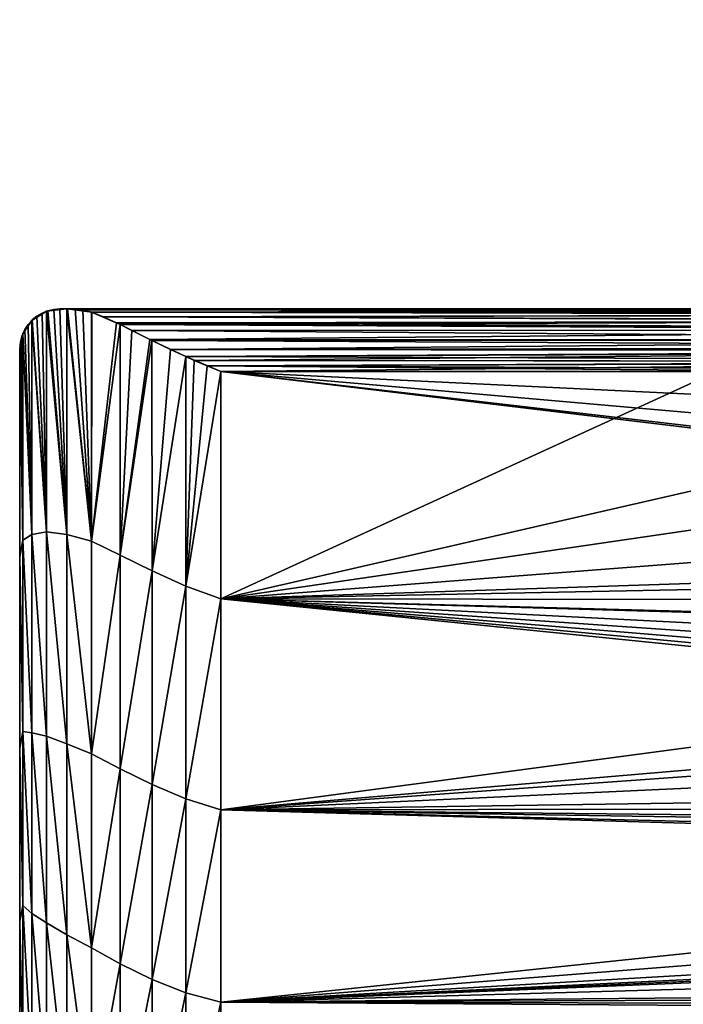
# Model space of a CAD drawing. Header units: metres. Extents: x -102 to 72, y -265 to 72.
# Tile 56 of 256: x -101.5 to -98.2, y -11.46 to -6.56. Entities that reach past the tile are written whole.
import ezdxf

# ---------------------------------------------------------------- set-up
doc = ezdxf.new("R2010")
doc.units = ezdxf.units.M
doc.layers.add('solid_20661094', color=7, linetype='CONTINUOUS')

msp = doc.modelspace()

# ---------------------------------------------------------------- linework, layer by layer
at = {"layer": 'solid_20661094'}
for points in [[(-98.212128, -4.183338, 48.299999), (-98.102005, -6.621749, 48.299999), (-98.716629, -5.516982, 48.299999)], [(-97.979546, -4.735929, 48.299999), (-98.102005, -6.621749, 48.299999), (-98.212128, -4.183338, 48.299999)], [(-98.716629, -5.516982, 48.299999), (-98.108047, -6.612056, 234.818359), (-98.722557, -5.504933, 234.818359)], [(-98.513466, -5.886821, 234.927063), (-98.722557, -5.504933, 234.818359), (-98.108047, -6.612056, 234.818359)], [(-98.716629, -5.516982, 48.299999), (-98.102005, -6.621749, 48.299999), (-98.108047, -6.612056, 234.818359)], [(-98.28437, -5.764368, 235.263214), (-97.667435, -6.793664, 235.263214), (-98.194168, -5.716152, 235.302216)], [(-98.364929, -5.807425, 235.202866), (-97.743385, -6.84441, 235.202866), (-98.28437, -5.764368, 235.263214)], [(-97.743385, -6.84441, 235.202866), (-97.667435, -6.793664, 235.263214), (-98.28437, -5.764368, 235.263214)], [(-98.431969, -5.84326, 235.1241), (-97.806587, -6.886644, 235.1241), (-98.364929, -5.807425, 235.202866)], [(-97.806587, -6.886644, 235.1241), (-97.743385, -6.84441, 235.202866), (-98.364929, -5.807425, 235.202866)], [(-98.482285, -5.870155, 235.03067), (-98.513466, -5.886821, 234.927063), (-97.883423, -6.937983, 234.927063)], [(-98.482285, -5.870155, 235.03067), (-97.854027, -6.918341, 235.03067), (-98.431969, -5.84326, 235.1241)], [(-98.482285, -5.870155, 235.03067), (-97.883423, -6.937983, 234.927063), (-97.854027, -6.918341, 235.03067)], [(-97.854027, -6.918341, 235.03067), (-97.806587, -6.886644, 235.1241), (-98.431969, -5.84326, 235.1241)], [(-97.883423, -6.937983, 234.927063), (-98.513466, -5.886821, 234.927063), (-98.108047, -6.612056, 234.818359)], [(-101.440002, -8.057173, 44.170456), (-101.366394, -8.011342, 44.391727), (-101.437523, -8.054783, 44.180256)], [(-101.366463, -9.1089, 43.587379), (-101.366394, -8.011342, 44.391727), (-101.440002, -8.057173, 44.170456)], [(-101.437523, -8.054783, 44.180256), (-101.366394, -8.011342, 44.391727), (-101.41433, -8.035898, 44.261822)], [(-101.41433, -8.035898, 44.261822), (-101.366394, -8.011342, 44.391727), (-101.388702, -8.020747, 44.336391)], [(-101.388702, -8.020747, 44.336391), (-101.388702, -8.020746, 20.276808), (-101.41433, -8.035899, 20.351385)], [(-101.366463, -9.108901, 21.02582), (-101.41433, -8.035899, 20.351385), (-101.388702, -8.020746, 20.276808)], [(-101.41433, -8.035898, 44.261822), (-101.388702, -8.020747, 44.336391), (-101.41433, -8.035899, 20.351385)], [(-101.366394, -8.011342, 44.391727), (-101.366394, -8.011342, 20.221474), (-101.388702, -8.020746, 20.276808)], [(-101.366463, -9.108901, 21.02582), (-101.388702, -8.020746, 20.276808), (-101.366394, -8.011342, 20.221474)], [(-101.388702, -8.020747, 44.336391), (-101.366394, -8.011342, 44.391727), (-101.388702, -8.020746, 20.276808)], [(-101.266495, -9.122118, 20.853107), (-101.366463, -9.108901, 21.02582), (-101.366394, -8.011342, 20.221474)], [(-101.266495, -9.122118, 43.760094), (-101.366394, -8.011342, 44.391727), (-101.366463, -9.1089, 43.587379)], [(-101.366394, -8.011342, 44.391727), (-101.266472, -8, 44.570213), (-101.360909, -8.009501, 44.404232)], [(-101.266495, -9.122118, 43.760094), (-101.266472, -8, 44.570213), (-101.366394, -8.011342, 44.391727)], [(-101.360909, -8.009501, 44.404232), (-101.360909, -8.009501, 20.208963), (-101.366394, -8.011342, 20.221474)], [(-101.266495, -9.122118, 20.853107), (-101.366394, -8.011342, 20.221474), (-101.360909, -8.009501, 20.208963)], [(-101.366394, -8.011342, 44.391727), (-101.360909, -8.009501, 44.404232), (-101.366394, -8.011342, 20.221474)], [(-101.360909, -8.009501, 44.404232), (-101.266472, -8, 44.570213), (-101.331192, -8.002448, 44.465336)], [(-101.331192, -8.002448, 44.465336), (-101.331192, -8.002447, 20.147861), (-101.360909, -8.009501, 20.208963)], [(-101.266495, -9.122118, 20.853107), (-101.360909, -8.009501, 20.208963), (-101.331192, -8.002447, 20.147861)], [(-101.360909, -8.009501, 44.404232), (-101.331192, -8.002448, 44.465336), (-101.360909, -8.009501, 20.208963)], [(-101.331192, -8.002448, 44.465336), (-101.266472, -8, 44.570213), (-101.300003, -8, 44.519707)], [(-101.331192, -8.002447, 20.147861), (-101.300003, -8, 44.519707), (-101.300003, -8, 20.093493)], [(-101.331192, -8.002448, 44.465336), (-101.300003, -8, 44.519707), (-101.331192, -8.002447, 20.147861)], [(-101.266495, -9.122118, 20.853107), (-101.331192, -8.002447, 20.147861), (-101.300003, -8, 20.093493)], [(-101.300003, -8, 20.093493), (-94.928734, -8, 31.972004), (-94.289558, -8, 19.985886)], [(-101.266472, -8, 20.042986), (-101.300003, -8, 20.093493), (-94.289558, -8, 19.985886)], [(-101.300003, -8, 44.519707), (-101.266472, -8, 44.570213), (-94.928734, -8, 31.972004)], [(-101.300003, -8, 20.093493), (-101.300003, -8, 44.519707), (-94.928734, -8, 31.972004)], [(-101.266495, -9.122118, 20.853107), (-101.300003, -8, 20.093493), (-101.266472, -8, 20.042986)], [(-101.143188, -9.156021, 43.890789), (-101.266472, -8, 44.570213), (-101.266495, -9.122118, 43.760094)], [(-101.143188, -9.156021, 20.722414), (-101.266495, -9.122118, 20.853107), (-101.266472, -8, 20.042986)], [(-101.262939, -8, 20.037981), (-101.266472, -8, 20.042986), (-94.289558, -8, 19.985886)], [(-101.266472, -8, 44.570213), (-101.262939, -8, 44.575218), (-94.928734, -8, 31.972004)], [(-101.140938, -8.017202, 44.708462), (-101.262939, -8, 44.575218), (-101.266472, -8, 44.570213)], [(-101.143188, -9.156021, 43.890789), (-101.140938, -8.017202, 44.708462), (-101.266472, -8, 44.570213)], [(-101.143188, -9.156021, 20.722414), (-101.266472, -8, 20.042986), (-101.262939, -8, 20.037981)], [(-101.262939, -8, 20.037981), (-97.756622, -8, 19.985886), (-101.223686, -8, 19.985886)], [(-101.143188, -9.156021, 20.722414), (-101.262939, -8, 20.037981), (-101.223686, -8, 19.985886)], [(-101.262939, -8, 20.037981), (-94.289558, -8, 19.985886), (-97.756622, -8, 19.985886)], [(-101.262939, -8, 44.575218), (-101.223686, -8, 44.627316), (-94.928734, -8, 31.972004)], [(-101.140938, -8.017202, 44.708462), (-101.223686, -8, 44.627316), (-101.262939, -8, 44.575218)], [(-94.289597, -8.001808, 19.959055), (-101.223686, -8, 19.985886), (-97.756622, -8, 19.985886)], [(-101.186882, -8.00423, 19.944967), (-101.223686, -8, 19.985886), (-94.289597, -8.001808, 19.959055)], [(-101.143188, -9.156021, 20.722414), (-101.223686, -8, 19.985886), (-101.186882, -8.00423, 19.944967)], [(-101.223686, -8, 44.627316), (-98.397942, -8, 44.627316), (-94.928734, -8, 31.972004)], [(-101.186882, -8.00423, 44.668232), (-98.397942, -8, 44.627316), (-101.223686, -8, 44.627316)], [(-101.186882, -8.00423, 44.668232), (-101.223686, -8, 44.627316), (-101.140938, -8.017202, 44.708462)], [(-101.186882, -8.00423, 44.668232), (-95.572205, -8, 44.627316), (-98.397942, -8, 44.627316)], [(-101.186882, -8.00423, 44.668232), (-95.572227, -8.007233, 44.680614), (-95.572205, -8, 44.627316)], [(-101.186882, -8.00423, 19.944967), (-94.289597, -8.001808, 19.959055), (-94.289597, -8.007198, 19.932711)], [(-101.186882, -8.00423, 44.668232), (-101.140938, -8.017202, 44.708462), (-95.572227, -8.007233, 44.680614)], [(-101.186882, -8.00423, 19.944967), (-94.289597, -8.007198, 19.932711), (-94.289597, -8.016073, 19.90733)], [(-101.143356, -8.016382, 19.90661), (-101.186882, -8.00423, 19.944967), (-94.289597, -8.016073, 19.90733)], [(-101.143188, -9.156021, 20.722414), (-101.186882, -8.00423, 19.944967), (-101.143356, -8.016382, 19.90661)], [(-101.143356, -8.016382, 19.90661), (-94.289597, -8.016073, 19.90733), (-94.289597, -8.028298, 19.883327)], [(-101.085197, -8.03898, 19.867258), (-101.143356, -8.016382, 19.90661), (-94.289597, -8.028298, 19.883327)], [(-101.001007, -8.077914, 19.827473), (-101.143356, -8.016382, 19.90661), (-101.019135, -8.069166, 19.834618)], [(-101.143188, -9.156021, 20.722414), (-101.143356, -8.016382, 19.90661), (-101.001007, -8.077914, 19.827473)], [(-101.019135, -8.069166, 19.834618), (-101.143356, -8.016382, 19.90661), (-101.085197, -8.03898, 19.867258)], [(-101.143188, -9.156021, 43.890789), (-101.019135, -8.069166, 44.778584), (-101.140938, -8.017202, 44.708462)], [(-101.140938, -8.017202, 44.708462), (-95.572227, -8.028407, 44.730057), (-95.572227, -8.007233, 44.680614)], [(-101.140938, -8.017202, 44.708462), (-101.085197, -8.03898, 44.745945), (-95.572227, -8.028407, 44.730057)], [(-101.140938, -8.017202, 44.708462), (-101.019135, -8.069166, 44.778584), (-101.085197, -8.03898, 44.745945)], [(-101.085197, -8.03898, 19.867258), (-94.289597, -8.028298, 19.883327), (-94.289597, -8.061872, 19.841246)], [(-101.085197, -8.03898, 44.745945), (-95.572227, -8.061993, 44.772072), (-95.572227, -8.028407, 44.730057)], [(-98.397942, -8, 44.627316), (-95.572205, -8, 44.627316), (-94.928734, -8, 31.972004)], [(-101.484962, -8.123909, 43.919949), (-101.440002, -8.057173, 44.170456), (-101.474945, -8.103076, 43.994953)], [(-101.440048, -9.121881, 43.372612), (-101.440002, -8.057173, 44.170456), (-101.484962, -8.123909, 43.919949)], [(-101.474945, -8.103076, 43.994953), (-101.440002, -8.057173, 44.170456), (-101.457886, -8.07723, 44.091404)], [(-101.474945, -8.103076, 43.994953), (-101.457886, -8.07723, 44.091404), (-101.457886, -8.077233, 20.521809)], [(-101.474945, -8.103076, 43.994953), (-101.457886, -8.077233, 20.521809), (-101.474945, -8.10308, 20.618263)], [(-101.440048, -9.121881, 21.240589), (-101.474945, -8.10308, 20.618263), (-101.457886, -8.077233, 20.521809)], [(-101.440002, -8.057173, 44.170456), (-101.440002, -8.057173, 20.442745), (-101.457886, -8.077233, 20.521809)], [(-101.440048, -9.121881, 21.240589), (-101.457886, -8.077233, 20.521809), (-101.440002, -8.057173, 20.442745)], [(-101.457886, -8.07723, 44.091404), (-101.440002, -8.057173, 44.170456), (-101.457886, -8.077233, 20.521809)], [(-101.366463, -9.108901, 21.02582), (-101.440048, -9.121881, 21.240589), (-101.440002, -8.057173, 20.442745)], [(-101.366463, -9.1089, 43.587379), (-101.440002, -8.057173, 44.170456), (-101.440048, -9.121881, 43.372612)], [(-101.437523, -8.054783, 44.180256), (-101.437523, -8.054785, 20.432953), (-101.440002, -8.057173, 20.442745)], [(-101.440002, -8.057173, 44.170456), (-101.437523, -8.054783, 44.180256), (-101.440002, -8.057173, 20.442745)], [(-101.366463, -9.108901, 21.02582), (-101.440002, -8.057173, 20.442745), (-101.437523, -8.054785, 20.432953)], [(-101.437523, -8.054783, 44.180256), (-101.41433, -8.035898, 44.261822), (-101.41433, -8.035899, 20.351385)], [(-101.437523, -8.054783, 44.180256), (-101.41433, -8.035899, 20.351385), (-101.437523, -8.054785, 20.432953)], [(-101.366463, -9.108901, 21.02582), (-101.437523, -8.054785, 20.432953), (-101.41433, -8.035899, 20.351385)], [(-101.143188, -9.156021, 43.890789), (-101.001007, -8.077914, 44.785728), (-101.019135, -8.069166, 44.778584)], [(-101.000305, -9.224839, 43.964039), (-101.001007, -8.077914, 44.785728), (-101.143188, -9.156021, 43.890789)], [(-101.000305, -9.224839, 20.649162), (-101.143188, -9.156021, 20.722414), (-101.001007, -8.077914, 19.827473)], [(-101.085197, -8.03898, 44.745945), (-101.019135, -8.069166, 44.778584), (-95.572227, -8.061993, 44.772072)], [(-101.019135, -8.069166, 19.834618), (-101.085197, -8.03898, 19.867258), (-94.289597, -8.061872, 19.841246)], [(-101.019135, -8.069166, 19.834618), (-94.289597, -8.061872, 19.841246), (-94.289597, -8.105444, 19.80965)], [(-101.019135, -8.069166, 44.778584), (-101.001007, -8.077914, 44.785728), (-95.572227, -8.061993, 44.772072)], [(-101.001007, -8.077914, 19.827473), (-101.019135, -8.069166, 19.834618), (-94.289597, -8.105444, 19.80965)], [(-101.001007, -8.077914, 44.785728), (-95.572227, -8.10556, 44.803612), (-95.572227, -8.061993, 44.772072)], [(-101.001007, -8.077914, 44.785728), (-100.942001, -8.107107, 44.804432), (-95.572227, -8.10556, 44.803612)], [(-101.000305, -9.224839, 43.964039), (-100.942001, -8.107107, 44.804432), (-101.001007, -8.077914, 44.785728)], [(-100.942001, -8.107107, 19.808767), (-101.001007, -8.077914, 19.827473), (-94.289597, -8.105444, 19.80965)], [(-100.852859, -8.151885, 19.791759), (-101.001007, -8.077914, 19.827473), (-100.942001, -8.107107, 19.808767)], [(-100.842644, -8.156994, 19.790565), (-101.001007, -8.077914, 19.827473), (-100.852859, -8.151885, 19.791759)], [(-101.000305, -9.224839, 20.649162), (-101.001007, -8.077914, 19.827473), (-100.842644, -8.156994, 19.790565)], [(-101.496864, -8.16471, 43.776726), (-101.5, -8.2, 43.653847), (-101.484962, -8.123909, 43.919949)], [(-101.485016, -9.151032, 43.128651), (-101.484962, -8.123909, 43.919949), (-101.5, -8.2, 43.653847)], [(-101.496864, -8.16471, 43.776726), (-101.484962, -8.123909, 43.919949), (-101.488174, -8.132252, 43.890301)], [(-101.484962, -8.123909, 43.919949), (-101.484962, -8.123909, 20.693254), (-101.488174, -8.132255, 20.722914)], [(-101.485016, -9.151032, 21.484549), (-101.488174, -8.132255, 20.722914), (-101.484962, -8.123909, 20.693254)], [(-101.488174, -8.132252, 43.890301), (-101.484962, -8.123909, 43.919949), (-101.488174, -8.132255, 20.722914)], [(-101.440048, -9.121881, 21.240589), (-101.485016, -9.151032, 21.484549), (-101.484962, -8.123909, 20.693254)], [(-101.440048, -9.121881, 43.372612), (-101.484962, -8.123909, 43.919949), (-101.485016, -9.151032, 43.128651)], [(-101.474945, -8.103076, 43.994953), (-101.474945, -8.10308, 20.618263), (-101.484962, -8.123909, 20.693254)], [(-101.484962, -8.123909, 43.919949), (-101.474945, -8.103076, 43.994953), (-101.484962, -8.123909, 20.693254)], [(-101.440048, -9.121881, 21.240589), (-101.484962, -8.123909, 20.693254), (-101.474945, -8.10308, 20.618263)], [(-101.000305, -9.224839, 43.964039), (-100.852859, -8.151885, 44.821442), (-100.942001, -8.107107, 44.804432)], [(-100.942001, -8.107107, 19.808767), (-94.289597, -8.105444, 19.80965), (-94.289597, -8.155856, 19.790819)], [(-100.942001, -8.107107, 44.804432), (-100.852859, -8.151885, 44.821442), (-95.572227, -8.10556, 44.803612)], [(-100.852859, -8.151885, 19.791759), (-100.942001, -8.107107, 19.808767), (-94.289597, -8.155856, 19.790819)], [(-100.852859, -8.151885, 44.821442), (-95.572227, -8.155957, 44.822407), (-95.572227, -8.10556, 44.803612)], [(-101.496864, -8.16471, 43.776726), (-101.5, -8.2, 20.959354), (-101.5, -8.2, 43.653847)], [(-101.496864, -8.16471, 43.776726), (-101.496864, -8.164712, 20.836483), (-101.5, -8.2, 20.959354)], [(-101.485016, -9.151032, 21.484549), (-101.5, -8.2, 20.959354), (-101.496864, -8.164712, 20.836483)], [(-101.496864, -8.16471, 43.776726), (-101.488174, -8.132252, 43.890301), (-101.488174, -8.132255, 20.722914)], [(-101.496864, -8.16471, 43.776726), (-101.488174, -8.132255, 20.722914), (-101.496864, -8.164712, 20.836483)], [(-101.485016, -9.151032, 21.484549), (-101.496864, -8.164712, 20.836483), (-101.488174, -8.132255, 20.722914)], [(-101.000305, -9.224839, 43.964039), (-100.842644, -8.156994, 44.822636), (-100.852859, -8.151885, 44.821442)], [(-100.842186, -9.303126, 43.996101), (-100.842644, -8.156994, 44.822636), (-101.000305, -9.224839, 43.964039)], [(-100.842186, -9.303126, 20.617098), (-101.000305, -9.224839, 20.649162), (-100.842644, -8.156994, 19.790565)], [(-100.852859, -8.151885, 44.821442), (-100.842644, -8.156994, 44.822636), (-95.572227, -8.155957, 44.822407)], [(-100.842644, -8.156994, 19.790565), (-100.852859, -8.151885, 19.791759), (-94.289597, -8.155856, 19.790819)], [(-100.842644, -8.156994, 19.790565), (-94.289597, -8.155856, 19.790819), (-94.289597, -8.19013, 19.786131)], [(-100.842644, -8.156994, 44.822636), (-100.750557, -8.2022, 44.827301), (-95.572227, -8.155957, 44.822407)], [(-100.842186, -9.303126, 43.996101), (-100.750557, -8.2022, 44.827301), (-100.842644, -8.156994, 44.822636)], [(-100.750557, -8.2022, 19.785898), (-100.842644, -8.156994, 19.790565), (-94.289597, -8.19013, 19.786131)], [(-100.67514, -8.237533, 19.78944), (-100.842644, -8.156994, 19.790565), (-100.750557, -8.2022, 19.785898)], [(-100.842186, -9.303126, 20.617098), (-100.842644, -8.156994, 19.790565), (-100.67514, -8.237533, 19.78944)], [(-100.750557, -8.2022, 44.827301), (-95.572227, -8.20954, 44.827087), (-95.572227, -8.155957, 44.822407)], [(-101.5, -8.2, 20.959354), (-101.5, -9.233183, 42.83028), (-101.5, -8.2, 43.653847)], [(-101.485016, -9.151032, 43.128651), (-101.5, -8.2, 43.653847), (-101.5, -9.233183, 42.83028)], [(-101.5, -8.2, 20.959354), (-101.5, -10.185477, 41.911587), (-101.5, -9.233183, 42.83028)], [(-101.5, -8.2, 20.959354), (-101.5, -11.046679, 40.907223), (-101.5, -10.185477, 41.911587)], [(-101.5, -8.2, 20.959354), (-101.5, -11.80914, 39.826187), (-101.5, -11.046679, 40.907223)], [(-101.5, -8.2, 20.959354), (-101.5, -12.466084, 38.678146), (-101.5, -11.80914, 39.826187)], [(-101.5, -8.2, 20.959354), (-101.5, -13.01175, 37.473232), (-101.5, -12.466084, 38.678146)], [(-101.5, -8.2, 20.959354), (-101.5, -13.441212, 36.22242), (-101.5, -13.01175, 37.473232)], [(-101.5, -8.2, 20.959354), (-101.5, -13.750669, 34.937023), (-101.5, -13.441212, 36.22242)], [(-101.5, -8.2, 20.959354), (-101.5, -13.937471, 33.628239), (-101.5, -13.750669, 34.937023)], [(-101.5, -8.2, 20.959354), (-101.5, -13.99999, 32.307457), (-101.5, -13.937471, 33.628239)], [(-101.5, -8.2, 20.959354), (-101.5, -13.937622, 30.986555), (-101.5, -13.99999, 32.307457)], [(-101.5, -8.2, 20.959354), (-101.5, -13.750911, 29.677448), (-101.5, -13.937622, 30.986555)], [(-101.5, -8.2, 20.959354), (-101.5, -13.441455, 28.391615), (-101.5, -13.750911, 29.677448)], [(-101.5, -8.2, 20.959354), (-101.5, -13.011912, 27.140381), (-101.5, -13.441455, 28.391615)], [(-101.5, -8.2, 20.959354), (-101.5, -12.466139, 25.935163), (-101.5, -13.011912, 27.140381)], [(-101.5, -8.2, 20.959354), (-101.5, -11.809119, 24.78698), (-101.5, -12.466139, 25.935163)], [(-101.5, -8.2, 20.959354), (-101.5, -11.046638, 23.705925), (-101.5, -11.809119, 24.78698)], [(-101.5, -8.2, 20.959354), (-101.5, -10.185441, 22.701574), (-101.5, -11.046638, 23.705925)], [(-101.5, -8.2, 20.959354), (-101.5, -9.233149, 21.78289), (-101.5, -10.185441, 22.701574)], [(-101.485016, -9.151032, 21.484549), (-101.5, -9.233149, 21.78289), (-101.5, -8.2, 20.959354)], [(-100.842186, -9.303126, 43.996101), (-100.67514, -8.237533, 44.823761), (-100.750557, -8.2022, 44.827301)], [(-100.750557, -8.2022, 19.785898), (-94.289597, -8.19013, 19.786131), (-94.289597, -8.209471, 19.78611)], [(-100.750557, -8.2022, 44.827301), (-100.67514, -8.237533, 44.823761), (-95.572227, -8.20954, 44.827087)], [(-100.67514, -8.237533, 19.78944), (-100.750557, -8.2022, 19.785898), (-94.289597, -8.209471, 19.78611)], [(-100.67514, -8.237533, 19.78944), (-94.289597, -8.209471, 19.78611), (-94.289597, -8.262404, 19.795872)], [(-100.67514, -8.237533, 44.823761), (-100.633591, -8.256176, 44.819263), (-95.572227, -8.20954, 44.827087)], [(-100.633591, -8.256176, 44.819263), (-95.572227, -8.262433, 44.817322), (-95.572227, -8.20954, 44.827087)], [(-100.673645, -9.379012, 43.993286), (-100.67514, -8.237533, 44.823761), (-100.842186, -9.303126, 43.996101)], [(-100.673645, -9.379012, 20.619917), (-100.842186, -9.303126, 20.617098), (-100.67514, -8.237533, 19.78944)], [(-100.568878, -8.283804, 19.804291), (-100.5, -8.310811, 19.819391), (-100.67514, -8.237533, 19.78944)], [(-100.673645, -9.379012, 20.619917), (-100.67514, -8.237533, 19.78944), (-100.5, -8.310811, 19.819391)], [(-100.673645, -9.379012, 43.993286), (-100.633591, -8.256176, 44.819263), (-100.67514, -8.237533, 44.823761)], [(-100.633591, -8.256176, 19.793938), (-100.67514, -8.237533, 19.78944), (-94.289597, -8.262404, 19.795872)], [(-100.568878, -8.283804, 19.804291), (-100.67514, -8.237533, 19.78944), (-100.633591, -8.256176, 19.793938)], [(-100.673645, -9.379012, 43.993286), (-100.568878, -8.283804, 44.80891), (-100.633591, -8.256176, 44.819263)], [(-100.633591, -8.256176, 44.819263), (-100.568878, -8.283804, 44.80891), (-95.572227, -8.262433, 44.817322)], [(-100.568878, -8.283804, 19.804291), (-100.633591, -8.256176, 19.793938), (-94.289597, -8.262404, 19.795872)], [(-100.568878, -8.283804, 19.804291), (-94.289597, -8.262404, 19.795872), (-94.288673, -8.310811, 19.819391)], [(-100.568878, -8.283804, 44.80891), (-100.5, -8.310811, 44.793812), (-95.572227, -8.262433, 44.817322)], [(-95.572227, -8.262433, 44.817322), (-100.5, -8.310811, 44.793812), (-98.035591, -8.310811, 44.793812)], [(-100.673645, -9.379012, 43.993286), (-100.5, -8.310811, 44.793812), (-100.568878, -8.283804, 44.80891)], [(-100.673645, -9.379012, 20.619917), (-100.5, -8.310811, 19.819391), (-100.5, -9.442384, 20.651499)], [(-100.673645, -9.379012, 43.993286), (-100.5, -9.442384, 43.9617), (-100.5, -8.310811, 44.793812)], [(-100.568878, -8.283804, 19.804291), (-94.288673, -8.310811, 19.819391), (-97.394371, -8.310811, 19.819391)], [(-100.568878, -8.283804, 19.804291), (-97.394371, -8.310811, 19.819391), (-100.5, -8.310811, 19.819391)], [(-100.5, -8.310811, 19.819391), (-93.159004, -9.164472, 20.431734), (-93.104233, -9.200106, 20.45932)], [(-100.5, -9.442384, 20.651499), (-100.5, -8.310811, 19.819391), (-93.104233, -9.200106, 20.45932)], [(-100.5, -8.310811, 19.819391), (-93.508949, -8.925162, 20.250835), (-93.159004, -9.164472, 20.431734)], [(-100.5, -8.310811, 19.819391), (-93.903404, -8.629152, 20.037218), (-93.508949, -8.925162, 20.250835)], [(-100.5, -8.310811, 19.819391), (-97.394371, -8.310811, 19.819391), (-93.903404, -8.629152, 20.037218)], [(-98.035591, -8.310811, 44.793812), (-100.5, -8.310811, 44.793812), (-100.5, -9.442384, 43.9617)], [(-95.571106, -8.310811, 44.793812), (-98.035591, -8.310811, 44.793812), (-100.5, -9.442384, 43.9617)], [(-95.187943, -8.665428, 44.550388), (-95.571106, -8.310811, 44.793812), (-100.5, -9.442384, 43.9617)], [(-94.789139, -9.001588, 44.305408), (-95.187943, -8.665428, 44.550388), (-100.5, -9.442384, 43.9617)], [(-94.373535, -9.320647, 44.059284), (-94.789139, -9.001588, 44.305408), (-100.5, -9.442384, 43.9617)], [(-101.485016, -10.101188, 42.247635), (-101.485016, -9.151032, 43.128651), (-101.5, -9.233183, 42.83028)], [(-101.485016, -9.151032, 21.484549), (-101.485016, -10.101189, 22.365564), (-101.5, -9.233149, 21.78289)], [(-101.440048, -10.107874, 42.479908), (-101.440048, -9.121881, 43.372612), (-101.485016, -9.151032, 43.128651)], [(-101.440048, -9.121881, 21.240589), (-101.440048, -10.107874, 22.133293), (-101.485016, -9.151032, 21.484549)], [(-101.440048, -10.107874, 42.479908), (-101.485016, -9.151032, 43.128651), (-101.485016, -10.101188, 42.247635)], [(-101.440048, -10.107874, 22.133293), (-101.485016, -10.101189, 22.365564), (-101.485016, -9.151032, 21.484549)], [(-101.366463, -10.125899, 42.684185), (-101.366463, -9.1089, 43.587379), (-101.440048, -9.121881, 43.372612)], [(-101.366463, -9.108901, 21.02582), (-101.366463, -10.125899, 21.929018), (-101.440048, -9.121881, 21.240589)], [(-101.366463, -10.125899, 42.684185), (-101.440048, -9.121881, 43.372612), (-101.440048, -10.107874, 42.479908)], [(-101.366463, -10.125899, 21.929018), (-101.440048, -10.107874, 22.133293), (-101.440048, -9.121881, 21.240589)], [(-101.266495, -10.162689, 42.847725), (-101.366463, -9.1089, 43.587379), (-101.366463, -10.125899, 42.684185)], [(-101.266495, -10.162689, 42.847725), (-101.266495, -9.122118, 43.760094), (-101.366463, -9.1089, 43.587379)], [(-101.266495, -10.162689, 21.765476), (-101.366463, -10.125899, 21.929018), (-101.366463, -9.108901, 21.02582)], [(-101.266495, -9.122118, 20.853107), (-101.266495, -10.162689, 21.765476), (-101.366463, -9.108901, 21.02582)], [(-101.143188, -10.212954, 42.970638), (-101.266495, -9.122118, 43.760094), (-101.266495, -10.162689, 42.847725)], [(-101.143188, -10.212954, 42.970638), (-101.143188, -9.156021, 43.890789), (-101.266495, -9.122118, 43.760094)], [(-101.143188, -10.212954, 21.642563), (-101.266495, -10.162689, 21.765476), (-101.266495, -9.122118, 20.853107)], [(-101.143188, -9.156021, 20.722414), (-101.143188, -10.212954, 21.642563), (-101.266495, -9.122118, 20.853107)], [(-101.000305, -9.224839, 43.964039), (-101.143188, -9.156021, 43.890789), (-101.143188, -10.212954, 42.970638)], [(-101.000305, -9.224839, 20.649162), (-101.143188, -10.212954, 21.642563), (-101.143188, -9.156021, 20.722414)], [(-100.5, -9.442384, 20.651499), (-93.104233, -9.200106, 20.45932), (-92.69503, -9.451649, 20.659012)], [(-101.485016, -10.101189, 22.365564), (-101.5, -10.185441, 22.701574), (-101.5, -9.233149, 21.78289)], [(-101.485016, -10.101188, 42.247635), (-101.5, -9.233183, 42.83028), (-101.5, -10.185477, 41.911587)], [(-101.000305, -10.287755, 43.037659), (-101.000305, -9.224839, 43.964039), (-101.143188, -10.212954, 42.970638)], [(-101.000305, -9.224839, 20.649162), (-101.000305, -10.287755, 21.575542), (-101.143188, -10.212954, 21.642563)], [(-100.842186, -9.303126, 43.996101), (-101.000305, -9.224839, 43.964039), (-101.000305, -10.287755, 43.037659)], [(-100.842186, -9.303126, 20.617098), (-101.000305, -10.287755, 21.575542), (-101.000305, -9.224839, 20.649162)], [(-100.842186, -10.365582, 43.065193), (-100.842186, -9.303126, 43.996101), (-101.000305, -10.287755, 43.037659)], [(-100.842186, -9.303126, 20.617098), (-100.842186, -10.365582, 21.548008), (-101.000305, -10.287755, 21.575542)], [(-100.673645, -9.379012, 43.993286), (-100.842186, -9.303126, 43.996101), (-100.842186, -10.365582, 43.065193)], [(-100.673645, -9.379012, 20.619917), (-100.842186, -10.365582, 21.548008), (-100.842186, -9.303126, 20.617098)], [(-93.947151, -9.618311, 43.816948), (-94.373535, -9.320647, 44.059284), (-100.5, -9.442384, 43.9617)], [(-100.673645, -10.436246, 43.059704), (-100.673645, -9.379012, 43.993286), (-100.842186, -10.365582, 43.065193)], [(-100.673645, -9.379012, 20.619917), (-100.673645, -10.436246, 21.553497), (-100.842186, -10.365582, 21.548008)], [(-100.673645, -9.379012, 20.619917), (-100.5, -9.442384, 20.651499), (-100.673645, -10.436246, 21.553497)], [(-100.673645, -10.436246, 43.059704), (-100.5, -9.442384, 43.9617), (-100.673645, -9.379012, 43.993286)], [(-100.673645, -10.436246, 21.553497), (-100.5, -9.442384, 20.651499), (-100.5, -10.491163, 21.585804)], [(-100.673645, -10.436246, 43.059704), (-100.5, -10.491163, 43.027397), (-100.5, -9.442384, 43.9617)], [(-100.5, -9.442384, 20.651499), (-90.668053, -10.361092, 21.460045), (-90.28083, -10.478786, 21.573704)], [(-100.5, -10.491163, 21.585804), (-100.5, -9.442384, 20.651499), (-90.28083, -10.478786, 21.573704)], [(-100.5, -9.442384, 20.651499), (-91.062866, -10.223763, 21.330505), (-90.668053, -10.361092, 21.460045)], [(-100.5, -9.442384, 20.651499), (-91.464119, -10.065305, 21.185017), (-91.062866, -10.223763, 21.330505)], [(-100.5, -9.442384, 20.651499), (-91.871834, -9.884314, 21.023855), (-91.464119, -10.065305, 21.185017)], [(-100.5, -9.442384, 20.651499), (-92.282349, -9.680065, 20.848139), (-91.871834, -9.884314, 21.023855)], [(-100.5, -9.442384, 20.651499), (-92.69503, -9.451649, 20.659012), (-92.282349, -9.680065, 20.848139)], [(-93.947151, -9.618311, 43.816948), (-100.5, -9.442384, 43.9617), (-100.5, -10.491163, 43.027397)], [(-93.511047, -9.894424, 43.580479), (-93.947151, -9.618311, 43.816948), (-100.5, -10.491163, 43.027397)], [(-93.365219, -9.980873, 43.504017), (-93.511047, -9.894424, 43.580479), (-100.5, -10.491163, 43.027397)], [(-93.071335, -10.146364, 43.354282), (-93.365219, -9.980873, 43.504017), (-100.5, -10.491163, 43.027397)], [(-101.485016, -10.966908, 41.283524), (-101.485016, -10.101188, 42.247635), (-101.5, -10.185477, 41.911587)], [(-101.485016, -10.101189, 22.365564), (-101.485016, -10.966908, 23.329678), (-101.5, -10.185441, 22.701574)], [(-101.440048, -11.00692, 41.499699), (-101.485016, -10.101188, 42.247635), (-101.485016, -10.966908, 41.283524)], [(-101.440048, -11.00692, 41.499699), (-101.440048, -10.107874, 42.479908), (-101.485016, -10.101188, 42.247635)], [(-101.440048, -11.00692, 23.113504), (-101.485016, -10.966908, 23.329678), (-101.485016, -10.101189, 22.365564)], [(-101.440048, -10.107874, 22.133293), (-101.440048, -11.00692, 23.113504), (-101.485016, -10.101189, 22.365564)], [(-101.366463, -11.053788, 41.689663), (-101.440048, -10.107874, 42.479908), (-101.440048, -11.00692, 41.499699)], [(-101.366463, -11.053788, 41.689663), (-101.366463, -10.125899, 42.684185), (-101.440048, -10.107874, 42.479908)], [(-101.366463, -11.053788, 22.923538), (-101.440048, -11.00692, 23.113504), (-101.440048, -10.107874, 22.133293)], [(-101.366463, -10.125899, 21.929018), (-101.366463, -11.053788, 22.923538), (-101.440048, -10.107874, 22.133293)], [(-101.266495, -11.112475, 41.841194), (-101.366463, -10.125899, 42.684185), (-101.366463, -11.053788, 41.689663)], [(-101.266495, -11.112475, 41.841194), (-101.266495, -10.162689, 42.847725), (-101.366463, -10.125899, 42.684185)], [(-101.266495, -11.112475, 22.772009), (-101.366463, -11.053788, 22.923538), (-101.366463, -10.125899, 21.929018)], [(-101.266495, -10.162689, 21.765476), (-101.266495, -11.112475, 22.772009), (-101.366463, -10.125899, 21.929018)], [(-101.143188, -11.177897, 41.954437), (-101.266495, -10.162689, 42.847725), (-101.266495, -11.112475, 41.841194)], [(-101.143188, -11.177897, 41.954437), (-101.143188, -10.212954, 42.970638), (-101.266495, -10.162689, 42.847725)], [(-101.143188, -11.177897, 22.658764), (-101.266495, -11.112475, 22.772009), (-101.266495, -10.162689, 21.765476)], [(-101.143188, -10.212954, 21.642563), (-101.143188, -11.177897, 22.658764), (-101.266495, -10.162689, 21.765476)], [(-92.628983, -10.374757, 43.140087), (-93.071335, -10.146364, 43.354282), (-100.5, -10.491163, 43.027397)], [(-101.485016, -10.966908, 23.329678), (-101.5, -11.046638, 23.705925), (-101.5, -10.185441, 22.701574)], [(-101.485016, -10.966908, 41.283524), (-101.5, -10.185477, 41.911587), (-101.5, -11.046679, 40.907223)], [(-101.000305, -10.287755, 43.037659), (-101.143188, -10.212954, 42.970638), (-101.143188, -11.177897, 41.954437)], [(-101.000305, -10.287755, 21.575542), (-101.143188, -11.177897, 22.658764), (-101.143188, -10.212954, 21.642563)], [(-101.000305, -11.258126, 42.014748), (-101.000305, -10.287755, 43.037659), (-101.143188, -11.177897, 41.954437)], [(-101.000305, -10.287755, 21.575542), (-101.000305, -11.258126, 22.598454), (-101.143188, -11.177897, 22.658764)], [(-100.842186, -10.365582, 43.065193), (-101.000305, -10.287755, 43.037659), (-101.000305, -11.258126, 42.014748)], [(-100.842186, -10.365582, 21.548008), (-101.000305, -11.258126, 22.598454), (-101.000305, -10.287755, 21.575542)], [(-100.842186, -11.335368, 42.038101), (-100.842186, -10.365582, 43.065193), (-101.000305, -11.258126, 42.014748)], [(-100.842186, -10.365582, 21.548008), (-100.842186, -11.335368, 22.575102), (-101.000305, -11.258126, 22.598454)], [(-100.673645, -10.436246, 43.059704), (-100.842186, -10.365582, 43.065193), (-100.842186, -11.335368, 42.038101)], [(-100.673645, -10.436246, 21.553497), (-100.842186, -11.335368, 22.575102), (-100.842186, -10.365582, 21.548008)], [(-92.190231, -10.578365, 42.941364), (-92.628983, -10.374757, 43.140087), (-100.5, -10.491163, 43.027397)], [(-100.673645, -11.401022, 42.030857), (-100.673645, -10.436246, 43.059704), (-100.842186, -11.335368, 42.038101)], [(-100.673645, -10.436246, 21.553497), (-100.673645, -11.401022, 22.582344), (-100.842186, -11.335368, 22.575102)], [(-100.673645, -10.436246, 21.553497), (-100.5, -10.491163, 21.585804), (-100.673645, -11.401022, 22.582344)], [(-100.673645, -11.401022, 42.030857), (-100.5, -10.491163, 43.027397), (-100.673645, -10.436246, 43.059704)], [(-100.5, -10.491163, 21.585804), (-90.28083, -10.478786, 21.573704), (-89.527931, -10.661186, 21.754866)], [(-100.673645, -11.401022, 22.582344), (-100.5, -10.491163, 21.585804), (-100.5, -11.447953, 22.614111)], [(-100.673645, -11.401022, 42.030857), (-100.5, -11.447953, 41.999092), (-100.5, -10.491163, 43.027397)], [(-100.5, -10.491163, 21.585804), (-88.800011, -10.781581, 21.877914), (-88.089378, -10.847773, 21.946783)], [(-100.5, -11.447953, 22.614111), (-100.5, -10.491163, 21.585804), (-88.089378, -10.847773, 21.946783)], [(-100.5, -10.491163, 21.585804), (-89.527931, -10.661186, 21.754866), (-88.800011, -10.781581, 21.877914)], [(-92.190231, -10.578365, 42.941364), (-100.5, -10.491163, 43.027397), (-100.5, -11.447953, 41.999092)], [(-91.755859, -10.758494, 42.759102), (-92.190231, -10.578365, 42.941364), (-100.5, -11.447953, 41.999092)], [(-91.329636, -10.915724, 42.594795), (-91.755859, -10.758494, 42.759102), (-100.5, -11.447953, 41.999092)], [(-100.5, -11.447953, 22.614111), (-88.089378, -10.847773, 21.946783), (-87.38681, -10.864212, 21.964024)], [(-100.5, -11.447953, 22.614111), (-87.38681, -10.864212, 21.964024), (-20.124987, -11.13485, 22.255974)], [(-90.911636, -11.051915, 42.448357), (-91.329636, -10.915724, 42.594795), (-100.5, -11.447953, 41.999092)], [(-101.485016, -11.740953, 40.244373), (-101.485016, -10.966908, 41.283524), (-101.5, -11.046679, 40.907223)], [(-101.485016, -10.966908, 23.329678), (-101.485016, -11.740953, 24.36883), (-101.5, -11.046638, 23.705925)], [(-101.440048, -11.811287, 40.440407), (-101.485016, -10.966908, 41.283524), (-101.485016, -11.740953, 40.244373)], [(-101.440048, -11.811287, 40.440407), (-101.440048, -11.00692, 41.499699), (-101.485016, -10.966908, 41.283524)], [(-101.440048, -11.811287, 24.172794), (-101.485016, -11.740953, 24.36883), (-101.485016, -10.966908, 23.329678)], [(-101.440048, -11.00692, 23.113504), (-101.440048, -11.811287, 24.172794), (-101.485016, -10.966908, 23.329678)], [(-101.366463, -11.8844, 40.612568), (-101.440048, -11.00692, 41.499699), (-101.440048, -11.811287, 40.440407)], [(-101.366463, -11.8844, 40.612568), (-101.366463, -11.053788, 41.689663), (-101.440048, -11.00692, 41.499699)], [(-101.366463, -11.884401, 24.000633), (-101.440048, -11.811287, 24.172794), (-101.440048, -11.00692, 23.113504)], [(-101.366463, -11.053788, 22.923538), (-101.366463, -11.884401, 24.000633), (-101.440048, -11.00692, 23.113504)], [(-101.485016, -11.740953, 24.36883), (-101.5, -11.809119, 24.78698), (-101.5, -11.046638, 23.705925)], [(-101.485016, -11.740953, 40.244373), (-101.5, -11.046679, 40.907223), (-101.5, -11.80914, 39.826187)], [(-101.266495, -11.962995, 40.749489), (-101.366463, -11.053788, 41.689663), (-101.366463, -11.8844, 40.612568)], [(-101.266495, -11.962995, 40.749489), (-101.266495, -11.112475, 41.841194), (-101.366463, -11.053788, 41.689663)], [(-101.266495, -11.962995, 23.863714), (-101.366463, -11.884401, 24.000633), (-101.366463, -11.053788, 22.923538)], [(-101.266495, -11.112475, 22.772009), (-101.266495, -11.962995, 23.863714), (-101.366463, -11.053788, 22.923538)], [(-90.502975, -11.168352, 42.319988), (-90.911636, -11.051915, 42.448357), (-100.5, -11.447953, 41.999092)], [(-101.143188, -12.04216, 40.851337), (-101.266495, -11.112475, 41.841194), (-101.266495, -11.962995, 40.749489)], [(-101.143188, -12.04216, 40.851337), (-101.143188, -11.177897, 41.954437), (-101.266495, -11.112475, 41.841194)], [(-101.143188, -12.04216, 23.761866), (-101.266495, -11.962995, 23.863714), (-101.266495, -11.112475, 22.772009)], [(-101.143188, -11.177897, 22.658764), (-101.143188, -12.04216, 23.761866), (-101.266495, -11.112475, 22.772009)], [(-100.5, -11.447953, 22.614111), (-20.124987, -11.13485, 22.255974), (-19.621223, -12.000316, 23.307024)], [(-101.000305, -11.258126, 42.014748), (-101.143188, -11.177897, 41.954437), (-101.143188, -12.04216, 40.851337)], [(-101.000305, -11.258126, 22.598454), (-101.143188, -12.04216, 23.761866), (-101.143188, -11.177897, 22.658764)], [(-89.712128, -11.349121, 42.114632), (-90.502975, -11.168352, 42.319988), (-100.5, -11.447953, 41.999092)], [(-101.000305, -12.127224, 40.904507), (-101.000305, -11.258126, 42.014748), (-101.143188, -12.04216, 40.851337)], [(-101.000305, -11.258126, 22.598454), (-101.000305, -12.127224, 23.708696), (-101.143188, -12.04216, 23.761866)], [(-100.842186, -11.335368, 42.038101), (-101.000305, -11.258126, 42.014748), (-101.000305, -12.127224, 40.904507)], [(-100.842186, -11.335368, 22.575102), (-101.000305, -12.127224, 23.708696), (-101.000305, -11.258126, 22.598454)], [(-100.842186, -12.203812, 40.924004), (-100.842186, -11.335368, 42.038101), (-101.000305, -12.127224, 40.904507)], [(-100.842186, -11.335368, 22.575102), (-100.842186, -12.203812, 23.689198), (-101.000305, -12.127224, 23.708696)], [(-100.673645, -11.401022, 42.030857), (-100.842186, -11.335368, 42.038101), (-100.842186, -12.203812, 40.924004)], [(-100.673645, -11.401022, 22.582344), (-100.842186, -12.203812, 23.689198), (-100.842186, -11.335368, 22.575102)], [(-88.951828, -11.469533, 41.973545), (-89.712128, -11.349121, 42.114632), (-100.5, -11.447953, 41.999092)], [(-100.673645, -12.264791, 40.915859), (-100.673645, -11.401022, 42.030857), (-100.842186, -12.203812, 40.924004)], [(-100.673645, -11.401022, 22.582344), (-100.673645, -12.264791, 23.697342), (-100.842186, -12.203812, 23.689198)], [(-100.673645, -11.401022, 22.582344), (-100.5, -11.447953, 22.614111), (-100.673645, -12.264791, 23.697342)], [(-100.673645, -12.264791, 40.915859), (-100.5, -11.447953, 41.999092), (-100.673645, -11.401022, 42.030857)], [(-100.673645, -12.264791, 23.697342), (-100.5, -11.447953, 22.614111), (-100.5, -12.304365, 23.727406)], [(-100.673645, -12.264791, 40.915859), (-100.5, -12.304365, 40.885796), (-100.5, -11.447953, 41.999092)], [(-100.5, -12.304365, 23.727406), (-100.5, -11.447953, 22.614111), (-19.621223, -12.000316, 23.307024)], [(-88.951828, -11.469533, 41.973545), (-100.5, -11.447953, 41.999092), (-100.5, -12.304365, 40.885796)]]:
    msp.add_3dface(points, dxfattribs=at)

doc.saveas('drawing.dxf')
